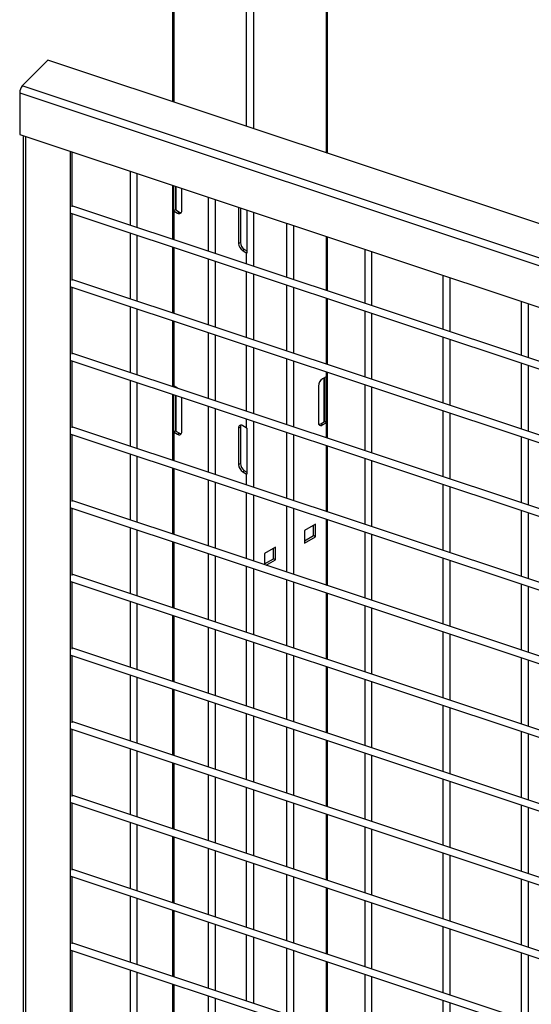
# Model space of a CAD drawing. Header units: inches. Extents: x 0.2 to 10.8, y 0.2 to 8.2.
# Tile 46 of 55: x 8.77 to 9.241, y 6.433 to 7.342. Entities that reach past the tile are written whole.
import ezdxf

# ---------------------------------------------------------------- set-up
doc = ezdxf.new("R2010")
doc.units = ezdxf.units.IN
doc.header["$MEASUREMENT"] = 0

msp = doc.modelspace()

# ---------------------------------------------------------------- linework, layer by layer
for p, q in [((8.91042, 7.89928), (8.91042, 7.2667)), ((8.91189, 7.26622), (8.91189, 7.57402)), ((8.97847, 7.53111), (8.97847, 7.24402)), ((8.98555, 7.24167), (8.98555, 7.50896)), ((9.05213, 7.45093), (9.05213, 7.21947)), ((9.0536, 7.21898), (9.0536, 7.45173)), ((8.79559, 7.30498), (8.77195, 7.28134)), ((9.94127, 6.92312), (8.79559, 7.30498)), ((8.76955, 7.27502), (9.91523, 6.89317)), ((8.76955, 7.27502), (8.76955, 7.23641)), ((9.91763, 6.89949), (8.77195, 7.28134)), ((8.76955, 7.23641), (9.91523, 6.85456)), ((8.77281, 7.23532), (8.77281, 5.77306)), ((8.77521, 5.77318), (8.77521, 7.23452)), ((8.81616, 7.22088), (8.81616, 5.76035)), ((8.81766, 7.22038), (8.81766, 7.16962)), ((8.87132, 7.20249), (8.87132, 7.15276)), ((8.87799, 7.15054), (8.87799, 7.20027)), ((8.91042, 7.18946), (8.91042, 7.13973)), ((8.91135, 7.16612), (8.91135, 7.18915)), ((8.91311, 7.16714), (8.91311, 7.18856)), ((8.9136, 7.1884), (8.9136, 7.16674)), ((8.91896, 7.1661), (8.91896, 7.18661)), ((8.94349, 7.17844), (8.94349, 7.12871)), ((8.95015, 7.12649), (8.95015, 7.17621)), ((8.81677, 7.16392), (9.87163, 6.81233)), ((9.87163, 6.81936), (8.81766, 7.17065)), ((8.91135, 7.16612), (8.91311, 7.16714)), ((8.91189, 7.16575), (8.91513, 7.16388)), ((8.91189, 7.13924), (8.91189, 7.16575)), ((8.9136, 7.16674), (8.91684, 7.16487)), ((8.91513, 7.16388), (8.91684, 7.16487)), ((8.9714, 7.16913), (8.9714, 7.13582)), ((8.97311, 7.16856), (8.97311, 7.13681)), ((8.97911, 7.16656), (8.97911, 7.127)), ((8.98555, 7.11469), (8.98555, 7.16442)), ((8.81766, 7.16362), (8.81766, 7.10157)), ((8.87132, 7.14573), (8.87132, 7.08472)), ((9.01566, 7.15438), (9.01566, 7.10465)), ((9.02232, 7.10243), (9.02232, 7.15216)), ((8.87799, 7.08249), (8.87799, 7.14351)), ((8.9714, 7.13582), (8.97311, 7.13681)), ((9.05213, 7.14223), (9.05213, 7.0925)), ((9.0536, 7.09201), (9.0536, 7.14174)), ((8.91042, 7.1327), (8.91042, 7.07168)), ((8.91189, 7.07119), (8.91189, 7.13221)), ((8.97694, 7.13017), (8.97523, 7.12919)), ((8.97523, 7.12919), (8.97847, 7.12731)), ((8.97694, 7.13017), (8.97911, 7.12892)), ((8.97847, 7.12731), (8.97847, 7.11705)), ((9.08783, 7.13033), (9.08783, 7.0806)), ((9.09449, 7.07838), (9.09449, 7.12811)), ((8.94349, 7.12168), (8.94349, 7.06066)), ((8.95015, 7.05844), (8.95015, 7.11946)), ((8.97847, 7.11002), (8.97847, 7.049)), ((9.87163, 6.75132), (8.81766, 7.1026)), ((8.98555, 7.04665), (8.98555, 7.10766)), ((9.15999, 7.10628), (9.15999, 7.05655)), ((9.16666, 7.05432), (9.16666, 7.10405)), ((8.81677, 7.09587), (9.87163, 6.74429)), ((8.81766, 7.09557), (8.81766, 7.03353)), ((9.01566, 7.09763), (9.01566, 7.03661)), ((9.02232, 7.03439), (9.02232, 7.09541)), ((9.05213, 7.08547), (9.05213, 7.02445)), ((9.0536, 7.02396), (9.0536, 7.08498)), ((9.23216, 7.08222), (9.23216, 7.03249)), ((8.87132, 7.07769), (8.87132, 7.01667)), ((8.87799, 7.01445), (8.87799, 7.07547)), ((9.08783, 7.07357), (9.08783, 7.01256)), ((9.23883, 7.03027), (9.23883, 7.08)), ((8.91042, 7.06466), (8.91042, 7.00364)), ((8.91189, 7.00415), (8.91189, 7.06417)), ((9.09449, 7.01033), (9.09449, 7.07135)), ((8.94349, 7.05364), (8.94349, 6.99262)), ((8.95015, 6.9904), (8.95015, 7.05141)), ((9.15999, 7.04952), (9.15999, 6.9885)), ((9.16666, 6.98628), (9.16666, 7.0473)), ((8.97847, 7.04197), (8.97847, 6.98096)), ((8.98555, 6.9786), (8.98555, 7.03962)), ((8.81677, 7.02783), (9.87163, 6.67624)), ((9.87163, 6.68327), (8.81766, 7.03456)), ((8.81766, 7.02753), (8.81766, 6.96548)), ((9.01566, 7.02958), (9.01566, 6.96856)), ((9.02232, 6.96634), (9.02232, 7.02736)), ((9.23216, 7.02547), (9.23216, 6.96445)), ((9.23883, 6.96223), (9.23883, 7.02324)), ((8.87132, 7.00964), (8.87132, 6.94863)), ((9.05213, 7.01265), (9.04889, 7.01078)), ((9.05042, 6.97111), (9.05042, 7.01167)), ((9.05091, 7.01195), (9.05091, 6.97151)), ((9.05213, 7.01743), (9.05213, 7.01265)), ((9.05267, 7.01302), (9.05267, 6.97049)), ((9.0536, 6.95592), (9.0536, 7.01694)), ((8.87799, 6.9464), (8.87799, 7.00742)), ((8.91135, 7.00333), (8.91135, 7.00452)), ((8.91513, 7.00228), (8.91189, 7.00415)), ((8.91311, 7.00274), (8.91311, 7.00344)), ((8.9136, 7.00316), (8.9136, 7.00258)), ((8.91574, 7.00187), (8.91513, 7.00228)), ((9.04506, 7.00415), (9.04506, 6.97047)), ((9.08783, 7.00553), (9.08783, 6.94451)), ((9.09449, 6.94229), (9.09449, 7.00331)), ((8.91042, 6.99661), (8.91042, 6.93559)), ((8.91135, 6.96199), (8.91135, 6.9963)), ((8.91311, 6.963), (8.91311, 6.99572)), ((8.9136, 6.99555), (8.9136, 6.96261)), ((8.91896, 6.96196), (8.91896, 6.99377)), ((8.94349, 6.98559), (8.94349, 6.92457)), ((8.95015, 6.92235), (8.95015, 6.98337)), ((8.97847, 6.97393), (8.97847, 6.96571)), ((9.15999, 6.98147), (9.15999, 6.92046)), ((9.16666, 6.91823), (9.16666, 6.97925)), ((9.87163, 6.61523), (8.81766, 6.96651)), ((8.97311, 6.96635), (8.9714, 6.96537)), ((8.9714, 6.96537), (8.9714, 6.93168)), ((8.97311, 6.96635), (8.97311, 6.93267)), ((8.97847, 6.96571), (8.97523, 6.96758)), ((8.97911, 6.9654), (8.97911, 6.92287)), ((8.98555, 6.91056), (8.98555, 6.97157)), ((9.04718, 6.96924), (9.05042, 6.97111)), ((9.04889, 6.96825), (9.04718, 6.96924)), ((9.04889, 6.96825), (9.05213, 6.97012)), ((9.05267, 6.97049), (9.05091, 6.97151)), ((9.05213, 6.97012), (9.05213, 6.95641)), ((8.81677, 6.95978), (9.87163, 6.6082)), ((8.81766, 6.95948), (8.81766, 6.89744)), ((8.91135, 6.96199), (8.91311, 6.963)), ((8.91189, 6.96162), (8.91513, 6.95975)), ((8.91189, 6.9351), (8.91189, 6.96162)), ((8.9136, 6.96261), (8.91684, 6.96073)), ((8.91513, 6.95975), (8.91684, 6.96073)), ((9.01566, 6.96154), (9.01566, 6.90052)), ((9.02232, 6.8983), (9.02232, 6.95931)), ((9.23216, 6.95742), (9.23216, 6.8964)), ((9.23883, 6.89418), (9.23883, 6.9552)), ((9.05213, 6.94938), (9.05213, 6.88836)), ((9.0536, 6.88787), (9.0536, 6.94889)), ((8.87132, 6.9416), (8.87132, 6.88058)), ((8.87799, 6.87836), (8.87799, 6.93938)), ((9.08783, 6.93748), (9.08783, 6.87647)), ((8.91042, 6.92857), (8.91042, 6.86755)), ((8.91189, 6.86706), (8.91189, 6.92808)), ((8.9714, 6.93168), (8.97311, 6.93267)), ((9.09449, 6.87424), (9.09449, 6.93526)), ((8.97694, 6.92604), (8.97523, 6.92505)), ((8.97523, 6.92505), (8.97847, 6.92318)), ((8.97694, 6.92604), (8.97911, 6.92478)), ((8.97847, 6.92318), (8.97847, 6.91291)), ((8.94349, 6.91755), (8.94349, 6.85653)), ((8.95015, 6.85431), (8.95015, 6.91532)), ((9.15999, 6.91343), (9.15999, 6.85241)), ((9.16666, 6.85019), (9.16666, 6.91121)), ((8.97847, 6.90588), (8.97847, 6.84487)), ((8.98555, 6.84251), (8.98555, 6.90353)), ((8.81677, 6.89174), (9.87163, 6.54015)), ((9.87163, 6.54718), (8.81766, 6.89847)), ((8.81766, 6.89144), (8.81766, 6.82939)), ((9.01566, 6.89349), (9.01566, 6.83247)), ((9.02232, 6.83025), (9.02232, 6.89127)), ((9.23216, 6.88938), (9.23216, 6.82836)), ((9.23883, 6.82614), (9.23883, 6.88715)), ((8.87132, 6.87355), (8.87132, 6.81254)), ((9.04232, 6.87674), (9.03219, 6.8709)), ((9.04061, 6.86604), (9.04061, 6.87576)), ((9.04232, 6.86505), (9.04232, 6.87674)), ((9.05213, 6.88133), (9.05213, 6.82032)), ((9.0536, 6.81983), (9.0536, 6.88085)), ((8.87799, 6.81031), (8.87799, 6.87133)), ((9.03219, 6.8709), (9.03219, 6.8592)), ((9.03219, 6.86118), (9.04061, 6.86604)), ((9.03219, 6.8592), (9.04232, 6.86505)), ((9.04232, 6.86505), (9.04061, 6.86604)), ((9.08783, 6.86944), (9.08783, 6.80842)), ((9.09449, 6.8062), (9.09449, 6.86722)), ((8.91042, 6.86052), (8.91042, 6.7995)), ((8.91189, 6.79901), (8.91189, 6.86003)), ((9.00549, 6.85548), (8.99536, 6.84964)), ((9.00549, 6.84379), (9.00549, 6.85548)), ((8.94349, 6.8495), (8.94349, 6.78848)), ((8.95015, 6.78626), (8.95015, 6.84728)), ((8.99536, 6.84964), (8.99536, 6.83924)), ((9.00378, 6.84477), (9.00378, 6.8545)), ((8.97847, 6.83784), (8.97847, 6.77682)), ((8.99536, 6.83991), (9.00378, 6.84477)), ((8.99678, 6.83876), (9.00549, 6.84379)), ((9.00549, 6.84379), (9.00378, 6.84477)), ((9.15999, 6.84538), (9.15999, 6.78437)), ((9.16666, 6.78214), (9.16666, 6.84316)), ((9.87163, 6.47914), (8.81766, 6.83042)), ((8.98555, 6.77446), (8.98555, 6.83548)), ((8.81677, 6.82369), (9.87163, 6.47211)), ((8.81766, 6.82339), (8.81766, 6.76135)), ((9.01566, 6.82545), (9.01566, 6.76443)), ((9.02232, 6.76221), (9.02232, 6.82322)), ((9.23216, 6.82133), (9.23216, 6.76031)), ((9.23883, 6.75809), (9.23883, 6.81911)), ((9.05213, 6.81329), (9.05213, 6.75227)), ((9.0536, 6.75178), (9.0536, 6.8128)), ((8.87132, 6.80551), (8.87132, 6.74449)), ((8.87799, 6.74227), (8.87799, 6.80329)), ((9.08783, 6.80139), (9.08783, 6.74038)), ((8.91042, 6.79248), (8.91042, 6.73146)), ((8.91189, 6.73097), (8.91189, 6.79199)), ((9.09449, 6.73815), (9.09449, 6.79917)), ((8.94349, 6.78146), (8.94349, 6.72044)), ((8.95015, 6.71822), (8.95015, 6.77923)), ((9.15999, 6.77734), (9.15999, 6.71632)), ((9.16666, 6.7141), (9.16666, 6.77512)), ((8.97847, 6.76979), (8.97847, 6.70878)), ((8.98555, 6.70642), (8.98555, 6.76744)), ((8.81677, 6.75565), (9.87163, 6.40406)), ((9.87163, 6.41109), (8.81766, 6.76238)), ((8.81766, 6.75535), (8.81766, 6.6933)), ((9.01566, 6.7574), (9.01566, 6.69638)), ((9.02232, 6.69416), (9.02232, 6.75518)), ((9.23216, 6.75329), (9.23216, 6.69227)), ((9.23883, 6.69005), (9.23883, 6.75106)), ((8.87132, 6.73746), (8.87132, 6.67645)), ((9.05213, 6.74524), (9.05213, 6.68423)), ((9.0536, 6.68374), (9.0536, 6.74476)), ((8.87799, 6.67422), (8.87799, 6.73524)), ((9.08783, 6.73335), (9.08783, 6.67233)), ((9.09449, 6.67011), (9.09449, 6.73113)), ((8.91042, 6.72443), (8.91042, 6.66341)), ((8.91189, 6.66292), (8.91189, 6.72394)), ((8.94349, 6.71341), (8.94349, 6.65239)), ((8.95015, 6.65017), (8.95015, 6.71119)), ((9.15999, 6.70929), (9.15999, 6.64828)), ((8.97847, 6.70175), (8.97847, 6.64073)), ((9.16666, 6.64605), (9.16666, 6.70707)), ((9.87163, 6.34305), (8.81766, 6.69433)), ((8.98555, 6.63837), (8.98555, 6.69939)), ((8.81677, 6.6876), (9.87163, 6.33602)), ((8.81766, 6.6873), (8.81766, 6.62526)), ((9.01566, 6.68936), (9.01566, 6.62834)), ((9.02232, 6.62612), (9.02232, 6.68713)), ((9.23216, 6.68524), (9.23216, 6.62422)), ((9.23883, 6.622), (9.23883, 6.68302)), ((9.05213, 6.6772), (9.05213, 6.61618)), ((9.0536, 6.61569), (9.0536, 6.67671)), ((8.87132, 6.66942), (8.87132, 6.6084)), ((8.87799, 6.60618), (8.87799, 6.6672)), ((9.08783, 6.6653), (9.08783, 6.60429)), ((8.91042, 6.65639), (8.91042, 6.59537)), ((8.91189, 6.59488), (8.91189, 6.6559)), ((9.09449, 6.60206), (9.09449, 6.66308)), ((8.94349, 6.64537), (8.94349, 6.58435)), ((8.95015, 6.58213), (8.95015, 6.64314)), ((9.15999, 6.64125), (9.15999, 6.58023)), ((9.16666, 6.57801), (9.16666, 6.63903)), ((8.97847, 6.6337), (8.97847, 6.57269)), ((8.98555, 6.57033), (8.98555, 6.63135)), ((8.81677, 6.61955), (9.87163, 6.26797)), ((9.87163, 6.275), (8.81766, 6.62629)), ((8.81766, 6.61926), (8.81766, 6.55721)), ((9.01566, 6.62131), (9.01566, 6.56029)), ((9.02232, 6.55807), (9.02232, 6.61909)), ((9.05213, 6.60915), (9.05213, 6.54814)), ((9.23216, 6.6172), (9.23216, 6.55618)), ((9.23883, 6.55396), (9.23883, 6.61497)), ((8.87132, 6.60137), (8.87132, 6.54036)), ((9.0536, 6.54765), (9.0536, 6.60867)), ((8.87799, 6.53813), (8.87799, 6.59915)), ((9.08783, 6.59726), (9.08783, 6.53624)), ((9.09449, 6.53402), (9.09449, 6.59504)), ((8.91042, 6.58834), (8.91042, 6.52732)), ((8.91189, 6.52683), (8.91189, 6.58785)), ((8.94349, 6.57732), (8.94349, 6.5163)), ((8.95015, 6.51408), (8.95015, 6.5751)), ((9.15999, 6.5732), (9.15999, 6.51219)), ((8.97847, 6.56566), (8.97847, 6.50464)), ((9.16666, 6.50996), (9.16666, 6.57098)), ((9.87163, 6.20696), (8.81766, 6.55824)), ((8.98555, 6.50228), (8.98555, 6.5633)), ((8.81677, 6.55151), (9.87163, 6.19993)), ((8.81766, 6.55121), (8.81766, 6.48917)), ((9.01566, 6.55327), (9.01566, 6.49225)), ((9.02232, 6.49003), (9.02232, 6.55104)), ((9.23216, 6.54915), (9.23216, 6.48813)), ((9.23883, 6.48591), (9.23883, 6.54693)), ((9.05213, 6.54111), (9.05213, 6.48009)), ((9.0536, 6.4796), (9.0536, 6.54062)), ((8.87132, 6.53333), (8.87132, 6.47231)), ((8.87799, 6.47009), (8.87799, 6.53111)), ((9.08783, 6.52921), (9.08783, 6.46819)), ((8.91042, 6.5203), (8.91042, 6.45928)), ((8.91189, 6.45879), (8.91189, 6.51981)), ((9.09449, 6.46597), (9.09449, 6.52699)), ((8.94349, 6.50928), (8.94349, 6.44826)), ((8.95015, 6.44604), (8.95015, 6.50705)), ((9.15999, 6.50516), (9.15999, 6.44414)), ((9.16666, 6.44192), (9.16666, 6.50294)), ((8.97847, 6.49761), (8.97847, 6.4366)), ((8.98555, 6.43424), (8.98555, 6.49526)), ((8.81677, 6.48346), (9.87163, 6.13188)), ((9.87163, 6.13891), (8.81766, 6.4902)), ((8.81766, 6.48317), (8.81766, 6.42112)), ((9.01566, 6.48522), (9.01566, 6.4242)), ((9.02232, 6.42198), (9.02232, 6.483)), ((9.05213, 6.47306), (9.05213, 6.41205)), ((9.23216, 6.48111), (9.23216, 6.42009)), ((9.23883, 6.41787), (9.23883, 6.47888)), ((8.87132, 6.46528), (8.87132, 6.40427)), ((9.0536, 6.41156), (9.0536, 6.47258)), ((8.87799, 6.40204), (8.87799, 6.46306)), ((9.08783, 6.46117), (9.08783, 6.40015)), ((9.09449, 6.39793), (9.09449, 6.45895)), ((8.91042, 6.45225), (8.91042, 6.39123)), ((8.91189, 6.39074), (8.91189, 6.45176)), ((8.94349, 6.44123), (8.94349, 6.38021)), ((8.95015, 6.37799), (8.95015, 6.43901)), ((9.15999, 6.43711), (9.15999, 6.3761)), ((9.16666, 6.37387), (9.16666, 6.43489))]:
    msp.add_line(p, q)
for centre, radius, start, end in [((8.77951, 7.27485), 0.00996, 139.36052, 179.04605), ((8.91394, 7.16934), 0.00413, 231.13055, 240.19892), ((8.91451, 7.16837), 0.00187, 221.37841, 240.84018), ((8.91662, 7.16572), 0.00237, 230.79671, 9.21404), ((8.91864, 7.16772), 0.00337, 237.66754, 268.48909), ((8.98143, 7.13718), 0.00832, 182.60548, 237.39452), ((8.97972, 7.1362), 0.00832, 182.60548, 237.39452), ((8.98112, 7.13192), 0.00531, 240.15548, 247.82929), ((9.05338, 7.00377), 0.00832, 122.60548, 177.39452), ((9.05008, 7.01624), 0.00413, 299.80108, 308.86945), ((8.91394, 7.00774), 0.00413, 231.13055, 240.19892), ((8.97374, 6.96575), 0.00237, 50.79671, 189.21404), ((8.97648, 6.96649), 0.00337, 151.50744, 182.33558), ((8.98112, 6.97031), 0.00531, 240.15548, 247.82929), ((9.0474, 6.97009), 0.00237, 170.78596, 309.20329), ((9.04538, 6.97209), 0.00337, 271.51091, 302.33246), ((9.04951, 6.97274), 0.00187, 299.15982, 318.62159), ((9.05008, 6.97371), 0.00413, 299.80108, 308.86945), ((8.91394, 6.96521), 0.00413, 231.13055, 240.19892), ((8.91451, 6.96424), 0.00187, 221.37841, 240.84018), ((8.91662, 6.96158), 0.00237, 230.79671, 9.21404), ((8.91864, 6.96359), 0.00337, 237.66754, 268.48909), ((8.97972, 6.93206), 0.00832, 182.60548, 237.39452), ((8.98143, 6.93305), 0.00832, 182.60548, 237.39452), ((8.98112, 6.92779), 0.00531, 240.15548, 247.82929)]:
    msp.add_arc(centre, radius, start, end)

doc.saveas('drawing.dxf')
